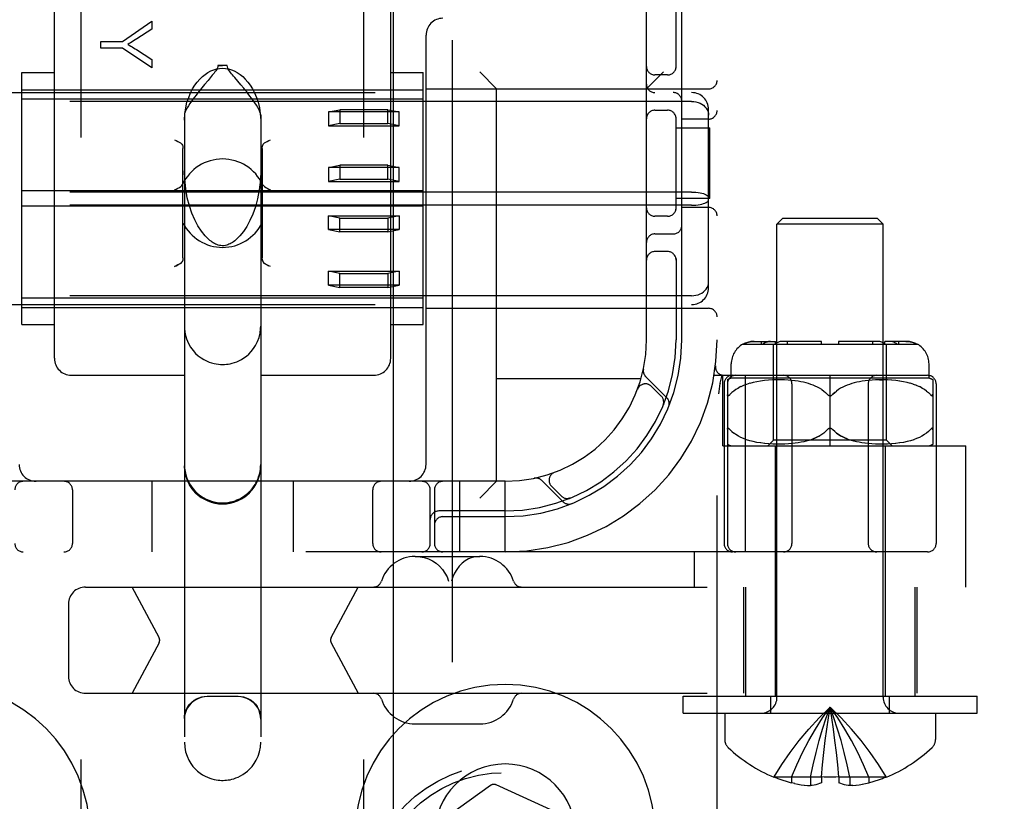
# Model space of a CAD drawing. Header units: inches. Extents: x 0 to 200, y 0 to 129.
# Tile 49 of 94: x 54.31 to 56.05, y 47.58 to 48.96. Entities that reach past the tile are written whole.
import ezdxf

# ---------------------------------------------------------------- set-up
doc = ezdxf.new("R2010")
doc.units = ezdxf.units.IN
doc.header["$LTSCALE"] = 11
doc.header["$MEASUREMENT"] = 0
doc.linetypes.add('HIDDEN', pattern=[0.2, 0.1, -0.1])
doc.layers.add('DEFAULT_2', color=8, linetype='HIDDEN')
doc.layers.add('DOOR_ASSEMBLY', color=7, linetype='CONTINUOUS')

msp = doc.modelspace()

# ---------------------------------------------------------------- linework, layer by layer
at = {"layer": 'DEFAULT_2', "color": 8, "linetype": 'HIDDEN'}
for p, q in [((54.4165, 46.5537), (54.4165, 52.0542)), ((54.9165, 46.5537), (54.9165, 52.0542)), ((55.5415, 47.0208), (55.5415, 52.0208)), ((55.4165, 48.3958), (55.4165, 50.6458)), ((54.369, 48.3634), (54.369, 49.0454)), ((54.964, 48.3634), (54.964, 49.0454)), ((55.469, 48.8766), (55.469, 49.0058)), ((55.479, 48.3958), (55.479, 49.0058)), ((54.4894, 48.9238), (54.5413, 48.9597)), ((54.5413, 48.9597), (54.5413, 48.9458)), ((54.5413, 48.9458), (54.5149, 48.9284)), ((54.4513, 48.9119), (54.4513, 48.9238)), ((54.4513, 48.9238), (54.4894, 48.9238)), ((55.0265, 48.1758), (55.0265, 48.9348)), ((54.4894, 48.9119), (54.4513, 48.9119)), ((54.5413, 48.8772), (54.4894, 48.9119)), ((54.5142, 48.9094), (54.5413, 48.8917)), ((54.5413, 48.8917), (54.5413, 48.8772)), ((54.3115, 48.4231), (54.3115, 48.8686)), ((54.3115, 48.8686), (54.369, 48.8686)), ((54.6747, 48.8811), (54.6583, 48.8811)), ((54.964, 48.8686), (55.0215, 48.8686)), ((55.0215, 48.4231), (55.0215, 48.8686)), ((55.1515, 48.8398), (55.1215, 48.8698)), ((55.4165, 48.8398), (55.4465, 48.8698)), ((54.6989, 48.847), (54.688, 48.8599)), ((55.454, 48.8646), (55.4315, 48.8646)), ((53.8365, 48.8333), (55.4965, 48.8333)), ((54.3115, 48.8383), (55.0215, 48.8383)), ((54.6345, 48.8474), (54.6299, 48.8418)), ((55.0265, 48.8398), (55.5265, 48.8398)), ((55.1515, 48.1458), (55.1515, 48.8398)), ((55.4965, 48.8177), (53.8365, 48.8177)), ((55.0215, 48.8217), (54.3115, 48.8217)), ((54.854, 48.799), (54.874, 48.8031)), ((54.854, 48.799), (54.854, 48.7745)), ((54.979, 48.799), (54.854, 48.799)), ((54.874, 48.8031), (54.874, 48.7785)), ((54.959, 48.8031), (54.874, 48.8031)), ((54.959, 48.7785), (54.959, 48.8031)), ((54.959, 48.8031), (54.979, 48.799)), ((54.979, 48.7745), (54.979, 48.799)), ((55.4315, 48.8021), (55.454, 48.8021)), ((55.5265, 48.4885), (55.5265, 48.8032)), ((54.599, 48.7938), (54.599, 47.6842)), ((54.734, 48.7938), (54.734, 47.6842)), ((55.469, 48.6266), (55.469, 48.79)), ((55.5265, 48.7865), (55.479, 48.7865)), ((54.874, 48.7785), (54.854, 48.7745)), ((54.854, 48.7745), (54.979, 48.7745)), ((54.874, 48.7785), (54.959, 48.7785)), ((54.979, 48.7745), (54.959, 48.7785)), ((55.469, 48.7708), (55.5286, 48.7708)), ((55.5286, 48.6458), (55.5286, 48.7708)), ((54.5965, 48.5408), (54.5965, 48.7345)), ((54.7365, 48.7345), (54.7365, 48.5408)), ((54.854, 48.7007), (54.874, 48.7048)), ((54.854, 48.7007), (54.854, 48.6762)), ((54.979, 48.7007), (54.854, 48.7007)), ((54.874, 48.7048), (54.874, 48.6802)), ((54.959, 48.7048), (54.874, 48.7048)), ((54.959, 48.6802), (54.959, 48.7048)), ((54.959, 48.7048), (54.979, 48.7007)), ((54.979, 48.6762), (54.979, 48.7007)), ((54.874, 48.6802), (54.854, 48.6762)), ((54.854, 48.6762), (54.979, 48.6762)), ((54.874, 48.6802), (54.959, 48.6802)), ((54.979, 48.6762), (54.959, 48.6802)), ((55.4965, 48.6575), (53.8365, 48.6575)), ((55.0215, 48.6593), (54.3115, 48.6593)), ((55.5286, 48.6458), (55.469, 48.6458)), ((55.4965, 48.6341), (53.8365, 48.6341)), ((55.0215, 48.6324), (54.3115, 48.6324)), ((55.5265, 48.6302), (55.479, 48.6302)), ((54.854, 48.5909), (54.854, 48.6155)), ((54.874, 48.6115), (54.854, 48.6155)), ((54.854, 48.6155), (54.979, 48.6155)), ((54.874, 48.5869), (54.874, 48.6115)), ((54.874, 48.6115), (54.959, 48.6115)), ((54.979, 48.6155), (54.959, 48.6115)), ((54.959, 48.6115), (54.959, 48.5869)), ((54.979, 48.6155), (54.979, 48.5909)), ((55.454, 48.6146), (55.4315, 48.6146)), ((55.6575, 48.6108), (55.6475, 48.6008)), ((55.8255, 48.6108), (55.6575, 48.6108)), ((55.8255, 48.6108), (55.8355, 48.6008)), ((54.854, 48.5909), (54.874, 48.5869)), ((54.979, 48.5909), (54.854, 48.5909)), ((54.959, 48.5869), (54.979, 48.5909)), ((55.6475, 47.764), (55.6475, 48.6008)), ((55.8355, 48.6008), (55.6475, 48.6008)), ((55.8355, 47.764), (55.8355, 48.6008)), ((54.959, 48.5869), (54.874, 48.5869)), ((55.4315, 48.5833), (55.464, 48.5833)), ((55.454, 48.5521), (55.4315, 48.5521)), ((55.469, 48.54), (55.469, 48.3958)), ((54.7431, 48.5298), (54.7409, 48.5309)), ((54.7515, 48.5255), (54.7485, 48.5271)), ((54.854, 48.4926), (54.854, 48.5172)), ((54.874, 48.5132), (54.854, 48.5172)), ((54.854, 48.5172), (54.979, 48.5172)), ((54.874, 48.4886), (54.874, 48.5132)), ((54.874, 48.5132), (54.959, 48.5132)), ((54.979, 48.5172), (54.959, 48.5132)), ((54.959, 48.5132), (54.959, 48.4886)), ((54.979, 48.5172), (54.979, 48.4926)), ((54.854, 48.4926), (54.874, 48.4886)), ((54.979, 48.4926), (54.854, 48.4926)), ((54.959, 48.4886), (54.874, 48.4886)), ((54.959, 48.4886), (54.979, 48.4926)), ((55.4965, 48.474), (53.8365, 48.474)), ((55.0215, 48.47), (54.3115, 48.47)), ((53.8365, 48.4583), (55.4965, 48.4583)), ((54.3115, 48.4533), (55.0215, 48.4533)), ((55.0265, 48.4518), (55.5265, 48.4518)), ((54.3115, 48.4231), (54.369, 48.4231)), ((54.964, 48.4231), (55.0215, 48.4231)), ((55.5872, 48.3883), (55.8959, 48.3883)), ((55.6074, 48.3933), (55.645, 48.3933)), ((55.6199, 48.3883), (55.6199, 48.3933)), ((55.6289, 48.3921), (55.6307, 48.3926)), ((55.6415, 48.2183), (55.6415, 48.3883)), ((55.645, 48.3883), (55.645, 48.3933)), ((55.7265, 48.3933), (55.6573, 48.3933)), ((55.6662, 48.3883), (55.6662, 48.3933)), ((55.7265, 48.3883), (55.7265, 48.3933)), ((55.7565, 48.3933), (55.7565, 48.3883)), ((55.8258, 48.3933), (55.7565, 48.3933)), ((55.8169, 48.3883), (55.8169, 48.3933)), ((55.838, 48.3894), (55.8364, 48.3904)), ((55.838, 48.3894), (55.8396, 48.3883)), ((55.8381, 48.3883), (55.8381, 48.3933)), ((55.8757, 48.3933), (55.8381, 48.3933)), ((55.8415, 48.2183), (55.8415, 48.3883)), ((55.8631, 48.3883), (55.8631, 48.3933)), ((55.5387, 48.3501), (55.5387, 48.3501)), ((55.5665, 48.3283), (55.5665, 48.3533)), ((55.9165, 48.3283), (55.9165, 48.3533)), ((54.399, 48.3333), (54.599, 48.3333)), ((54.734, 48.3333), (54.934, 48.3333)), ((55.4068, 48.3268), (55.1515, 48.3268)), ((55.4527, 48.2935), (55.4151, 48.3311)), ((55.5363, 48.3333), (55.914, 48.3333)), ((55.5468, 48.3193), (55.5502, 48.3337)), ((55.5515, 48.2083), (55.5515, 48.3333)), ((55.9165, 48.3283), (55.5665, 48.3283)), ((55.5917, 48.0208), (55.5917, 48.3333)), ((55.7415, 48.2083), (55.7415, 48.3333)), ((55.4007, 48.3084), (55.4009, 48.3088)), ((55.401, 48.309), (55.4009, 48.3087)), ((55.4427, 48.2964), (55.4254, 48.3137)), ((55.5468, 48.3193), (55.5467, 48.3187)), ((55.554, 48.3183), (55.554, 48.0358)), ((55.5597, 48.3252), (55.5597, 48.0358)), ((55.5791, 48.3108), (55.5749, 48.3082)), ((55.5836, 48.3132), (55.579, 48.3108)), ((55.5885, 48.3153), (55.5835, 48.3131)), ((55.5937, 48.3173), (55.5884, 48.3153)), ((55.5994, 48.3191), (55.5936, 48.3173)), ((55.6054, 48.3206), (55.5992, 48.319)), ((55.6118, 48.322), (55.6052, 48.3206)), ((55.6185, 48.3231), (55.6116, 48.3219)), ((55.6255, 48.3239), (55.6183, 48.323)), ((55.6327, 48.3246), (55.6253, 48.3239)), ((55.64, 48.325), (55.6325, 48.3246)), ((55.6472, 48.3252), (55.6398, 48.325)), ((55.6543, 48.3252), (55.647, 48.3252)), ((55.661, 48.325), (55.6541, 48.3252)), ((55.6675, 48.3247), (55.6609, 48.325)), ((55.6736, 48.3242), (55.6674, 48.3247)), ((55.6794, 48.3235), (55.6735, 48.3242)), ((55.674, 48.3183), (55.674, 48.0358)), ((55.6848, 48.3228), (55.6793, 48.3235)), ((55.6898, 48.3219), (55.6847, 48.3228)), ((55.6946, 48.3209), (55.6898, 48.3219)), ((55.699, 48.3198), (55.6945, 48.3209)), ((55.7033, 48.3186), (55.699, 48.3198)), ((55.7074, 48.3173), (55.7033, 48.3187)), ((55.7114, 48.3159), (55.7074, 48.3173)), ((55.7153, 48.3142), (55.7114, 48.3159)), ((55.7192, 48.3124), (55.7153, 48.3142)), ((55.723, 48.3103), (55.7192, 48.3124)), ((55.7267, 48.308), (55.723, 48.3103)), ((55.7601, 48.3103), (55.7564, 48.308)), ((55.7639, 48.3124), (55.7601, 48.3103)), ((55.7678, 48.3142), (55.7639, 48.3124)), ((55.7717, 48.3159), (55.7677, 48.3142)), ((55.7757, 48.3173), (55.7716, 48.3159)), ((55.7798, 48.3187), (55.7756, 48.3173)), ((55.7841, 48.3198), (55.7797, 48.3186)), ((55.7886, 48.3209), (55.784, 48.3198)), ((55.7933, 48.3219), (55.7885, 48.3209)), ((55.7984, 48.3228), (55.7932, 48.3219)), ((55.8038, 48.3235), (55.7983, 48.3228)), ((55.8096, 48.3242), (55.8037, 48.3235)), ((55.809, 48.3183), (55.809, 48.0358)), ((55.8157, 48.3247), (55.8095, 48.3242)), ((55.8222, 48.325), (55.8156, 48.3247)), ((55.8288, 48.3252), (55.8358, 48.3252)), ((55.8432, 48.325), (55.8358, 48.3252)), ((55.8505, 48.3246), (55.843, 48.325)), ((55.8578, 48.3239), (55.8503, 48.3246)), ((55.8648, 48.323), (55.8575, 48.3239)), ((55.8715, 48.3219), (55.8645, 48.3231)), ((55.8779, 48.3206), (55.8713, 48.322)), ((55.8838, 48.319), (55.8777, 48.3206)), ((55.8895, 48.3173), (55.8837, 48.3191)), ((55.8947, 48.3153), (55.8893, 48.3173)), ((55.8996, 48.3131), (55.8946, 48.3153)), ((55.9041, 48.3108), (55.8995, 48.3132)), ((55.9082, 48.3082), (55.904, 48.3108)), ((55.9234, 48.3252), (55.9234, 48.2114)), ((55.929, 48.3183), (55.929, 48.0358)), ((55.5647, 48.2997), (55.564, 48.299)), ((55.5647, 48.2997), (55.5677, 48.3027)), ((55.5711, 48.3055), (55.5677, 48.3027)), ((55.5749, 48.3082), (55.5711, 48.3055)), ((55.7496, 48.3027), (55.7465, 48.2997)), ((55.7564, 48.308), (55.7529, 48.3055)), ((55.912, 48.3055), (55.9082, 48.3082)), ((55.9184, 48.2997), (55.9154, 48.3027)), ((55.9184, 48.2997), (55.919, 48.299)), ((55.9196, 48.2984), (55.919, 48.299)), ((55.4461, 48.2803), (55.4466, 48.2816)), ((55.5623, 48.2391), (55.5629, 48.2387)), ((55.5629, 48.2387), (55.5634, 48.2382)), ((55.5677, 48.234), (55.5647, 48.237)), ((55.5749, 48.2284), (55.5711, 48.2311)), ((55.5791, 48.2258), (55.5749, 48.2284)), ((55.5836, 48.2235), (55.5791, 48.2259)), ((55.5885, 48.2213), (55.5836, 48.2235)), ((55.739, 48.2389), (55.7383, 48.2386)), ((55.7447, 48.2386), (55.7441, 48.2389)), ((55.8995, 48.2235), (55.8945, 48.2213)), ((55.904, 48.2259), (55.8994, 48.2235)), ((55.9082, 48.2284), (55.9039, 48.2258)), ((55.9119, 48.2311), (55.9081, 48.2284)), ((55.9154, 48.234), (55.9119, 48.2311)), ((55.9154, 48.234), (55.9184, 48.237)), ((55.919, 48.2377), (55.9184, 48.237)), ((55.919, 48.2377), (55.9196, 48.2382)), ((55.9196, 48.2382), (55.9202, 48.2387)), ((55.5515, 48.2083), (55.9815, 48.2083)), ((55.5938, 48.2193), (55.5884, 48.2213)), ((55.5994, 48.2176), (55.5937, 48.2194)), ((55.6055, 48.216), (55.5993, 48.2176)), ((55.6119, 48.2147), (55.6053, 48.2161)), ((55.6187, 48.2136), (55.6117, 48.2147)), ((55.6257, 48.2127), (55.6184, 48.2136)), ((55.633, 48.2121), (55.6255, 48.2127)), ((55.6315, 48.2083), (55.6415, 48.2183)), ((55.6404, 48.2116), (55.6328, 48.2121)), ((55.6476, 48.2115), (55.6401, 48.2117)), ((55.8415, 48.2183), (55.6415, 48.2183)), ((55.644, 48.2083), (55.644, 47.7658)), ((55.6547, 48.2115), (55.6474, 48.2115)), ((55.6615, 48.2117), (55.6545, 48.2115)), ((55.668, 48.212), (55.6613, 48.2117)), ((55.6741, 48.2126), (55.6678, 48.212)), ((55.6799, 48.2132), (55.6739, 48.2125)), ((55.6852, 48.214), (55.6797, 48.2132)), ((55.6903, 48.2149), (55.6851, 48.214)), ((55.695, 48.2158), (55.6902, 48.2148)), ((55.6994, 48.2169), (55.6949, 48.2158)), ((55.7037, 48.2181), (55.6994, 48.2169)), ((55.7077, 48.2194), (55.7036, 48.2181)), ((55.7117, 48.2209), (55.7077, 48.2194)), ((55.7794, 48.2181), (55.7753, 48.2194)), ((55.7837, 48.2169), (55.7794, 48.2181)), ((55.7881, 48.2158), (55.7836, 48.2169)), ((55.7929, 48.2148), (55.7881, 48.2158)), ((55.7979, 48.214), (55.7928, 48.2149)), ((55.8033, 48.2132), (55.7978, 48.214)), ((55.8091, 48.2125), (55.8032, 48.2132)), ((55.8153, 48.212), (55.809, 48.2126)), ((55.8218, 48.2117), (55.8151, 48.212)), ((55.8286, 48.2115), (55.8216, 48.2117)), ((55.8357, 48.2115), (55.8284, 48.2115)), ((55.8429, 48.2117), (55.8354, 48.2115)), ((55.839, 48.2083), (55.839, 47.7658)), ((55.8515, 48.2083), (55.8415, 48.2183)), ((55.8503, 48.2121), (55.8427, 48.2116)), ((55.8576, 48.2127), (55.85, 48.2121)), ((55.8646, 48.2136), (55.8573, 48.2127)), ((55.8714, 48.2147), (55.8644, 48.2136)), ((55.8778, 48.2161), (55.8712, 48.2147)), ((55.8838, 48.2176), (55.8776, 48.216)), ((55.8894, 48.2194), (55.8836, 48.2176)), ((55.8946, 48.2213), (55.8893, 48.2193)), ((55.9815, 47.9588), (55.9815, 48.2083)), ((55.2536, 48.1615), (55.2534, 48.1614)), ((55.2536, 48.1615), (55.254, 48.1616)), ((55.1665, 48.1458), (54.1665, 48.1458)), ((54.5415, 48.1458), (54.5415, 48.0208)), ((54.7915, 48.1458), (54.7915, 48.0208)), ((55.0865, 48.0208), (55.0865, 48.1458)), ((55.1515, 48.1458), (55.1215, 48.1158)), ((55.1665, 48.0208), (55.1665, 48.1458)), ((55.2313, 48.1473), (55.2689, 48.1097)), ((55.2486, 48.137), (55.266, 48.1196)), ((54.4009, 48.1308), (54.4009, 48.0358)), ((54.9322, 48.0358), (54.9322, 48.1308)), ((55.034, 48.0358), (55.034, 48.1308)), ((55.0415, 48.1308), (55.0415, 48.0358)), ((55.2808, 48.1157), (55.2821, 48.1163)), ((55.2821, 48.1163), (55.2821, 48.1163)), ((55.2821, 48.1163), (55.2821, 48.1163)), ((55.1665, 48.0933), (55.049, 48.0933)), ((55.0565, 48.0833), (55.1665, 48.0833)), ((55.914, 48.0208), (53.419, 48.0208)), ((55.0071, 48.0128), (55.1219, 48.0128)), ((55.5015, 47.9588), (55.5015, 48.0208)), ((54.4239, 47.9588), (57.8825, 47.9588)), ((54.5542, 47.8695), (54.5067, 47.9588)), ((54.8587, 47.8695), (54.9062, 47.9588)), ((55.588, 47.9588), (55.588, 47.7708)), ((55.5915, 47.9588), (55.5915, 47.7658)), ((55.8915, 47.9588), (55.8915, 47.7658)), ((55.895, 47.9588), (55.895, 47.7708)), ((54.3939, 47.9288), (54.3939, 47.8008)), ((54.5542, 47.8601), (54.5067, 47.7708)), ((54.8587, 47.8601), (54.9062, 47.7708)), ((54.4239, 47.7708), (57.8825, 47.7708)), ((54.694, 47.7649), (54.639, 47.7649)), ((55.4815, 47.7358), (55.4815, 47.7658)), ((55.4815, 47.7658), (56.0015, 47.7658)), ((55.6365, 47.7358), (55.6365, 47.7658)), ((55.8465, 47.7358), (55.8465, 47.7658)), ((56.0015, 47.7358), (56.0015, 47.7658)), ((55.4815, 47.7358), (56.0015, 47.7358)), ((55.555, 47.7358), (55.555, 47.6893)), ((55.7446, 47.7273), (55.7415, 47.7465)), ((55.928, 47.7358), (55.928, 47.6893)), ((55.0071, 47.7168), (55.1219, 47.7168)), ((55.7474, 47.7075), (55.7445, 47.7273)), ((55.7501, 47.6871), (55.7474, 47.7076)), ((55.7526, 47.6662), (55.7501, 47.6873)), ((55.7549, 47.6446), (55.7525, 47.6664)), ((55.726, 47.6225), (55.7282, 47.6449)), ((55.757, 47.6225), (55.7549, 47.6449)), ((55.6423, 47.6229), (55.642, 47.6225)), ((55.6432, 47.6225), (55.6423, 47.6229)), ((55.726, 47.6225), (55.6432, 47.6225)), ((55.673, 47.6225), (55.673, 47.6124)), ((55.679, 47.6111), (55.673, 47.6124)), ((55.7066, 47.6225), (55.7066, 47.6075)), ((55.726, 47.6225), (55.7261, 47.6229)), ((55.726, 47.6225), (55.726, 47.6124)), ((55.757, 47.6229), (55.757, 47.6225)), ((55.757, 47.6225), (55.757, 47.6124)), ((55.8398, 47.6225), (55.757, 47.6225)), ((55.7764, 47.6225), (55.7764, 47.6075)), ((55.8041, 47.6111), (55.81, 47.6124)), ((55.81, 47.6225), (55.81, 47.6124)), ((55.8408, 47.6229), (55.8398, 47.6225)), ((55.8408, 47.6229), (55.841, 47.6225)), ((55.1408, 47.608), (54.9741, 47.4888)), ((55.3374, 47.5241), (55.1508, 47.6089)), ((55.6787, 47.6112), (55.6848, 47.61)), ((55.6844, 47.6101), (55.6905, 47.6091)), ((55.6901, 47.6092), (55.696, 47.6084)), ((55.6956, 47.6085), (55.7014, 47.6079)), ((55.7012, 47.6079), (55.7066, 47.6075)), ((55.7819, 47.6079), (55.7764, 47.6075)), ((55.7817, 47.6079), (55.7874, 47.6085)), ((55.7871, 47.6084), (55.793, 47.6092)), ((55.7926, 47.6091), (55.7986, 47.6101)), ((55.7982, 47.61), (55.8043, 47.6112))]:
    msp.add_line(p, q, dxfattribs=at)
for points in [[(54.5149, 48.9284), (54.5119, 48.9265), (54.5091, 48.9247), (54.5064, 48.923), (54.5038, 48.9214), (54.5013, 48.9199), (54.499, 48.9185)], [(54.499, 48.9185), (54.5015, 48.9171), (54.5041, 48.9156), (54.5067, 48.9141), (54.5092, 48.9126), (54.5117, 48.911), (54.5142, 48.9094)], [(54.599, 48.7844), (54.5998, 48.796), (54.6013, 48.8066), (54.6036, 48.8162), (54.6066, 48.8249), (54.6099, 48.8327), (54.6136, 48.8398), (54.6176, 48.8462), (54.6218, 48.8519), (54.6263, 48.857), (54.6309, 48.8615), (54.6357, 48.8655), (54.6407, 48.8688), (54.6458, 48.8716), (54.651, 48.8738), (54.6562, 48.8753), (54.6614, 48.8762), (54.6665, 48.8765), (54.6716, 48.8762), (54.6768, 48.8753), (54.6821, 48.8738), (54.6873, 48.8716), (54.6924, 48.8688), (54.6974, 48.8655), (54.7022, 48.8615), (54.7068, 48.857), (54.7112, 48.8519), (54.7154, 48.8462), (54.7194, 48.8398), (54.7231, 48.8327), (54.7265, 48.8249), (54.7294, 48.8162), (54.7318, 48.8066), (54.7333, 48.796), (54.734, 48.7844)], [(54.6583, 48.8811), (54.6581, 48.8792), (54.6575, 48.8773), (54.6567, 48.8754), (54.6556, 48.8735), (54.6544, 48.8717), (54.653, 48.8698), (54.6516, 48.8679), (54.65, 48.8659), (54.6484, 48.8639), (54.6466, 48.8618)], [(54.6583, 48.8811), (54.6604, 48.8811), (54.6624, 48.8812), (54.6645, 48.8812), (54.6665, 48.8812)], [(54.6747, 48.8811), (54.6727, 48.8811), (54.6707, 48.8812), (54.6686, 48.8812), (54.6665, 48.8812)], [(54.688, 48.8599), (54.6861, 48.8622), (54.6842, 48.8645), (54.6824, 48.8667), (54.6808, 48.8688), (54.6793, 48.8708), (54.6779, 48.8729), (54.6767, 48.8748), (54.6757, 48.8768), (54.675, 48.8789), (54.6747, 48.8811)], [(54.6466, 48.8618), (54.6429, 48.8573), (54.6409, 48.855), (54.6345, 48.8474)], [(54.6299, 48.8418), (54.6274, 48.8388), (54.6249, 48.8357), (54.6223, 48.8324), (54.6197, 48.829), (54.617, 48.8255), (54.6142, 48.8218), (54.6115, 48.818), (54.6088, 48.8141), (54.6062, 48.8101), (54.6039, 48.8063), (54.6019, 48.8026), (54.6003, 48.7992), (54.5994, 48.7962), (54.599, 48.7938)], [(54.734, 48.7938), (54.7336, 48.7963), (54.7326, 48.7994), (54.731, 48.803), (54.7288, 48.8069), (54.7263, 48.811), (54.7236, 48.8152), (54.7207, 48.8193), (54.7177, 48.8233), (54.7148, 48.8272), (54.712, 48.8309), (54.7092, 48.8344), (54.7065, 48.8377), (54.7039, 48.8409), (54.6989, 48.847)], [(55.4965, 48.8177), (55.5003, 48.8175), (55.5041, 48.8169), (55.5078, 48.8159), (55.5113, 48.8146), (55.5145, 48.8128), (55.5175, 48.8108), (55.5201, 48.8084), (55.5224, 48.8057), (55.5242, 48.8028), (55.5255, 48.7998), (55.5263, 48.7965), (55.5265, 48.7932)], [(54.5815, 48.7498), (54.5845, 48.7483), (54.5874, 48.7469), (54.5899, 48.7456), (54.5921, 48.7444)], [(54.5921, 48.7444), (54.5935, 48.7434), (54.5946, 48.7422), (54.5954, 48.7406), (54.5961, 48.7388), (54.5964, 48.7368), (54.5965, 48.7345)], [(54.7365, 48.7345), (54.7366, 48.7368), (54.737, 48.7388), (54.7376, 48.7406), (54.7385, 48.7422), (54.7396, 48.7435), (54.7409, 48.7444)], [(54.7409, 48.7444), (54.7431, 48.7456), (54.7457, 48.7469), (54.7485, 48.7483), (54.7515, 48.7498)], [(54.6406, 48.575), (54.6359, 48.5799), (54.6292, 48.5882), (54.623, 48.5977), (54.6174, 48.6084), (54.6124, 48.62), (54.6079, 48.6329), (54.6041, 48.6474), (54.6013, 48.6633), (54.5995, 48.6804), (54.599, 48.6949)], [(54.734, 48.6949), (54.7335, 48.6793), (54.7315, 48.6614), (54.7285, 48.6455), (54.7246, 48.6313), (54.7201, 48.6184), (54.715, 48.6069), (54.7094, 48.5967), (54.7034, 48.5876), (54.697, 48.5797), (54.6924, 48.575)], [(54.5815, 48.6613), (54.5846, 48.6628), (54.5875, 48.6643), (54.5902, 48.6657), (54.5926, 48.6672), (54.5944, 48.6689), (54.5957, 48.6708)], [(54.7374, 48.6708), (54.7387, 48.6689), (54.7405, 48.6672), (54.7428, 48.6657), (54.7455, 48.6643), (54.7485, 48.6628), (54.7515, 48.6613)], [(55.4965, 48.6575), (55.5003, 48.6574), (55.5041, 48.6572), (55.5078, 48.6568), (55.5113, 48.6562), (55.5145, 48.6555), (55.5175, 48.6546), (55.5201, 48.6536), (55.5224, 48.6525), (55.5242, 48.6514), (55.5255, 48.6501), (55.5263, 48.6488), (55.5265, 48.6476)], [(55.4965, 48.6341), (55.5003, 48.6342), (55.5041, 48.6345), (55.5078, 48.6349), (55.5113, 48.6355), (55.5145, 48.6362), (55.5175, 48.637), (55.5201, 48.638), (55.5224, 48.6391), (55.5242, 48.6403), (55.5255, 48.6415), (55.5263, 48.6428), (55.5265, 48.6441)], [(54.6665, 48.5624), (54.6657, 48.5624), (54.6633, 48.5626), (54.6609, 48.563), (54.6587, 48.5636), (54.6565, 48.5644), (54.6543, 48.5653), (54.6522, 48.5664), (54.6501, 48.5676), (54.6481, 48.5689), (54.6461, 48.5704), (54.6441, 48.572), (54.6421, 48.5736), (54.6406, 48.575)], [(54.6925, 48.575), (54.6902, 48.573), (54.6881, 48.5712), (54.686, 48.5696), (54.6839, 48.5682), (54.6819, 48.567), (54.6799, 48.5659), (54.6779, 48.565), (54.6759, 48.5641), (54.6738, 48.5634), (54.6716, 48.5629), (54.6694, 48.5625), (54.6672, 48.5624), (54.6665, 48.5624)], [(54.5921, 48.5309), (54.5935, 48.5319), (54.5946, 48.5332), (54.5954, 48.5348), (54.5961, 48.5366)], [(54.5965, 48.5408), (54.5964, 48.5386), (54.5961, 48.5366)], [(54.737, 48.5366), (54.7366, 48.5386), (54.7365, 48.5408)], [(54.7366, 48.5386), (54.737, 48.5366), (54.7376, 48.5347), (54.7385, 48.5332), (54.7396, 48.5319), (54.7409, 48.5309)], [(54.5921, 48.5309), (54.5899, 48.5298), (54.5873, 48.5285), (54.5845, 48.5271), (54.5815, 48.5255)], [(54.5815, 48.5255), (54.5845, 48.5271), (54.5874, 48.5285), (54.5899, 48.5298)], [(54.7409, 48.5309), (54.7431, 48.5298), (54.7457, 48.5285), (54.7485, 48.5271)], [(55.4965, 48.474), (55.5003, 48.4742), (55.5041, 48.4748), (55.5078, 48.4757), (55.5113, 48.4771), (55.5145, 48.4788), (55.5175, 48.4809), (55.5201, 48.4833), (55.5224, 48.4859), (55.5242, 48.4888), (55.5255, 48.4919), (55.5263, 48.4951), (55.5265, 48.4984)], [(54.599, 48.4199), (54.5992, 48.415), (54.6005, 48.406), (54.6028, 48.3976), (54.6061, 48.3898), (54.61, 48.3831), (54.6143, 48.3772), (54.6189, 48.3721), (54.6236, 48.3678), (54.6284, 48.3642), (54.6332, 48.3612), (54.638, 48.3587), (54.6427, 48.3568), (54.6472, 48.3553), (54.6514, 48.3541), (54.6554, 48.3533), (54.6592, 48.3528), (54.6628, 48.3525), (54.6665, 48.3524)], [(54.6665, 48.3524), (54.6699, 48.3525), (54.6732, 48.3528), (54.6766, 48.3532), (54.6801, 48.3538), (54.6837, 48.3546), (54.6875, 48.3558), (54.6915, 48.3572), (54.6956, 48.359), (54.6999, 48.3613), (54.7042, 48.3639), (54.7086, 48.3672), (54.713, 48.3709), (54.7172, 48.3753), (54.7212, 48.3804), (54.725, 48.3862), (54.7284, 48.3928), (54.7311, 48.4001), (54.733, 48.408), (54.7339, 48.4163), (54.734, 48.4199)], [(55.5879, 48.3883), (55.59, 48.3894), (55.5923, 48.3904), (55.5948, 48.3913), (55.5973, 48.3921), (55.5998, 48.3926), (55.6024, 48.393), (55.6049, 48.3933), (55.6074, 48.3933)], [(55.6074, 48.3933), (55.6054, 48.3933), (55.6034, 48.3931), (55.6014, 48.3929), (55.5993, 48.3925), (55.5973, 48.3921), (55.5953, 48.3915), (55.5933, 48.3908), (55.5914, 48.3901), (55.5896, 48.3892), (55.5879, 48.3883)], [(55.6289, 48.3921), (55.6271, 48.3913), (55.6254, 48.3904), (55.6238, 48.3894), (55.6223, 48.3883)], [(55.6361, 48.3933), (55.6343, 48.3933), (55.6325, 48.393), (55.6307, 48.3926)], [(55.6573, 48.3933), (55.6559, 48.3933), (55.6545, 48.3931), (55.653, 48.3929), (55.6516, 48.3925), (55.6501, 48.3921), (55.6487, 48.3915), (55.6473, 48.3908), (55.646, 48.3901), (55.6447, 48.3892), (55.6435, 48.3883)], [(55.8329, 48.3921), (55.8311, 48.3926), (55.8293, 48.393), (55.8275, 48.3933), (55.8258, 48.3933)], [(55.8329, 48.3921), (55.8347, 48.3913), (55.8364, 48.3904)], [(55.8541, 48.3921), (55.8527, 48.3925), (55.8512, 48.3929), (55.8498, 48.3931), (55.8484, 48.3933), (55.847, 48.3933)], [(55.8541, 48.3921), (55.8555, 48.3915), (55.8569, 48.3908), (55.8583, 48.3901), (55.8595, 48.3892), (55.8608, 48.3883)], [(55.8952, 48.3883), (55.8934, 48.3892), (55.8916, 48.3901), (55.8897, 48.3908), (55.8878, 48.3915), (55.8858, 48.3921), (55.8837, 48.3925), (55.8817, 48.3929), (55.8797, 48.3931), (55.8777, 48.3933), (55.8757, 48.3933)], [(55.8757, 48.3933), (55.8781, 48.3933), (55.8806, 48.393), (55.8832, 48.3926), (55.8858, 48.3921), (55.8883, 48.3913), (55.8907, 48.3904), (55.893, 48.3894), (55.8952, 48.3883)], [(55.5447, 48.3004), (55.5452, 48.3048), (55.5457, 48.3093), (55.5462, 48.3139), (55.5467, 48.3187)], [(55.836, 48.3252), (55.829, 48.3252), (55.822, 48.325)], [(55.5597, 48.2997), (55.5597, 48.299), (55.5598, 48.2984), (55.5599, 48.2979), (55.5601, 48.2975), (55.5604, 48.2973), (55.5607, 48.2971), (55.561, 48.297), (55.5614, 48.2971), (55.5619, 48.2973), (55.5624, 48.2976), (55.5629, 48.298), (55.5634, 48.2984)], [(55.564, 48.299), (55.5634, 48.2984), (55.5628, 48.2979), (55.5623, 48.2975), (55.5618, 48.2973), (55.5614, 48.2971), (55.561, 48.297), (55.5606, 48.2971), (55.5603, 48.2973), (55.5601, 48.2976), (55.5599, 48.298), (55.5598, 48.2984), (55.5597, 48.299)], [(55.7266, 48.308), (55.7301, 48.3055), (55.7334, 48.3027), (55.7365, 48.2997)], [(55.739, 48.2977), (55.7383, 48.2981), (55.7377, 48.2986), (55.7371, 48.2991), (55.7365, 48.2997)], [(55.7371, 48.2991), (55.7377, 48.2986), (55.7383, 48.2981), (55.739, 48.2977), (55.7396, 48.2974), (55.7402, 48.2972), (55.7409, 48.2971), (55.7415, 48.297)], [(55.7415, 48.297), (55.7422, 48.2971), (55.7428, 48.2972), (55.7435, 48.2974), (55.7441, 48.2977), (55.7447, 48.2981), (55.7453, 48.2986), (55.7459, 48.2991), (55.7465, 48.2997)], [(55.7465, 48.2997), (55.7459, 48.2991), (55.7453, 48.2986), (55.7447, 48.2981), (55.7441, 48.2977)], [(55.7465, 48.2997), (55.7496, 48.3027), (55.7529, 48.3055)], [(55.912, 48.3055), (55.9154, 48.3027), (55.9184, 48.2997)], [(55.9196, 48.2984), (55.9202, 48.2979), (55.9207, 48.2975), (55.9212, 48.2973), (55.9217, 48.2971), (55.9221, 48.297), (55.9224, 48.2971), (55.9227, 48.2973), (55.923, 48.2976), (55.9232, 48.298), (55.9233, 48.2984), (55.9234, 48.299), (55.9234, 48.2997)], [(55.9234, 48.299), (55.9233, 48.2984), (55.9231, 48.2979), (55.9229, 48.2975), (55.9227, 48.2973), (55.9224, 48.2971), (55.922, 48.297), (55.9216, 48.2971), (55.9212, 48.2973), (55.9207, 48.2976), (55.9202, 48.298), (55.9196, 48.2984)], [(55.447, 48.284), (55.447, 48.2839), (55.447, 48.2835), (55.4469, 48.2832), (55.4468, 48.2828), (55.4468, 48.2825), (55.4467, 48.2822), (55.4466, 48.2819), (55.4465, 48.2816), (55.4464, 48.2813), (55.4464, 48.281), (55.4463, 48.2808), (55.4462, 48.2806), (55.4461, 48.2804), (55.4461, 48.2803)], [(55.4461, 48.2803), (55.4461, 48.2803), (55.4461, 48.2803)], [(55.5623, 48.2391), (55.5618, 48.2394), (55.5614, 48.2396), (55.561, 48.2396), (55.5606, 48.2396), (55.5603, 48.2394), (55.5601, 48.2391), (55.5599, 48.2387), (55.5598, 48.2382), (55.5597, 48.2377), (55.5597, 48.237)], [(55.5598, 48.2382), (55.5599, 48.2387), (55.5601, 48.2391), (55.5604, 48.2394), (55.5607, 48.2396), (55.561, 48.2396), (55.5614, 48.2396), (55.5619, 48.2394), (55.5624, 48.2391)], [(55.7365, 48.237), (55.7371, 48.2376), (55.7377, 48.2381), (55.7383, 48.2386), (55.739, 48.2389), (55.7396, 48.2392), (55.7402, 48.2395), (55.7409, 48.2396), (55.7415, 48.2396)], [(55.7415, 48.2396), (55.7422, 48.2396), (55.7428, 48.2395), (55.7435, 48.2392), (55.7441, 48.2389), (55.7447, 48.2386), (55.7453, 48.2381), (55.7459, 48.2376)], [(55.9202, 48.2387), (55.9207, 48.2391), (55.9212, 48.2394), (55.9217, 48.2396), (55.9221, 48.2396), (55.9224, 48.2396), (55.9227, 48.2394), (55.923, 48.2391), (55.9231, 48.2387), (55.9233, 48.2382)], [(55.9234, 48.237), (55.9234, 48.2377), (55.9233, 48.2382), (55.9231, 48.2387), (55.9229, 48.2391), (55.9227, 48.2394), (55.9224, 48.2396), (55.922, 48.2396), (55.9216, 48.2396), (55.9212, 48.2394), (55.9207, 48.2391)], [(55.5647, 48.237), (55.564, 48.2377), (55.5634, 48.2382)], [(55.5647, 48.237), (55.5677, 48.234), (55.5711, 48.2311)], [(55.7365, 48.237), (55.7335, 48.234), (55.7302, 48.2312), (55.7267, 48.2287), (55.7231, 48.2264), (55.7193, 48.2244), (55.7155, 48.2225), (55.7117, 48.2209)], [(55.7117, 48.2209), (55.7155, 48.2225), (55.7193, 48.2244), (55.7231, 48.2264)], [(55.7302, 48.2312), (55.7335, 48.234), (55.7365, 48.237)], [(55.7377, 48.2381), (55.7371, 48.2376), (55.7365, 48.237)], [(55.7465, 48.237), (55.7459, 48.2376), (55.7453, 48.2381)], [(55.7714, 48.2209), (55.7675, 48.2225), (55.7637, 48.2244), (55.76, 48.2264), (55.7563, 48.2287), (55.7529, 48.2312), (55.7496, 48.234), (55.7465, 48.237)], [(55.7529, 48.2312), (55.7563, 48.2287), (55.76, 48.2264), (55.7637, 48.2244), (55.7675, 48.2225), (55.7714, 48.2209), (55.7754, 48.2194)], [(54.599, 48.1755), (54.5993, 48.169), (54.6002, 48.1629), (54.6016, 48.1571), (54.6034, 48.1516), (54.6056, 48.1465), (54.6081, 48.1416), (54.6109, 48.1371), (54.6141, 48.1329), (54.6175, 48.1289), (54.6212, 48.1253), (54.6251, 48.1221), (54.6291, 48.1191), (54.6334, 48.1165), (54.6377, 48.1143), (54.6422, 48.1123), (54.6469, 48.1107), (54.6518, 48.1094), (54.6567, 48.1085), (54.6617, 48.1079), (54.6665, 48.1078)], [(54.6665, 48.1058), (54.6577, 48.1064), (54.6491, 48.1081), (54.6407, 48.111), (54.6328, 48.1149), (54.6254, 48.1198), (54.6188, 48.1256), (54.613, 48.1323), (54.6081, 48.1396), (54.6042, 48.1475), (54.6013, 48.1559), (54.5996, 48.1645), (54.599, 48.1733)], [(54.6665, 48.1078), (54.6714, 48.1079), (54.6761, 48.1085), (54.6806, 48.1093), (54.6848, 48.1103), (54.6886, 48.1115), (54.692, 48.1128), (54.6951, 48.1141), (54.698, 48.1156), (54.7007, 48.1171), (54.7033, 48.1187), (54.7058, 48.1204), (54.7081, 48.1222), (54.7104, 48.124), (54.7125, 48.1259), (54.7144, 48.1278), (54.7163, 48.1298), (54.718, 48.1317), (54.7197, 48.1338), (54.7212, 48.1358), (54.7227, 48.138), (54.7242, 48.1402), (54.7255, 48.1426), (54.7269, 48.1452), (54.7281, 48.1479), (54.7293, 48.1507), (54.7304, 48.1537), (54.7314, 48.1569), (54.7323, 48.1603), (54.733, 48.1638), (54.7336, 48.1675), (54.7339, 48.1714), (54.734, 48.1755)], [(54.6665, 48.1058), (54.6753, 48.1064), (54.684, 48.1081), (54.6924, 48.111), (54.7003, 48.1149), (54.7076, 48.1198), (54.7143, 48.1256), (54.7201, 48.1323), (54.725, 48.1396), (54.7289, 48.1475), (54.7317, 48.1559), (54.7335, 48.1645), (54.734, 48.1733)], [(55.2821, 48.1163), (55.282, 48.1162), (55.2819, 48.1162), (55.2818, 48.1162), (55.2816, 48.1161), (55.2814, 48.116), (55.2812, 48.116), (55.281, 48.1159), (55.2808, 48.1158), (55.2806, 48.1158), (55.2803, 48.1157), (55.2801, 48.1156), (55.2799, 48.1156), (55.2796, 48.1155), (55.2794, 48.1155), (55.2791, 48.1154), (55.2789, 48.1154), (55.2786, 48.1154), (55.2784, 48.1153), (55.2783, 48.1153)], [(55.0083, 48.0128), (55.016, 48.0123), (55.0235, 48.0108), (55.0308, 48.0084), (55.0378, 48.005), (55.0443, 48.0008), (55.0503, 47.9957), (55.0555, 47.99), (55.06, 47.9836), (55.0637, 47.9766), (55.0665, 47.9693)], [(55.1208, 48.0128), (55.1143, 48.0123), (55.1079, 48.0108), (55.1018, 48.0084), (55.0959, 48.005), (55.0904, 48.0008), (55.0854, 47.9957), (55.0809, 47.99), (55.0771, 47.9836), (55.074, 47.9766), (55.0716, 47.9693)], [(54.599, 47.726), (54.5994, 47.7318), (54.6007, 47.7373), (54.6026, 47.7425), (54.6052, 47.7472), (54.6084, 47.7515), (54.612, 47.7553), (54.6161, 47.7584), (54.6204, 47.7611), (54.6249, 47.7631), (54.6296, 47.7645), (54.6343, 47.7653), (54.639, 47.7656)], [(54.639, 47.7649), (54.6338, 47.7646), (54.6287, 47.7635), (54.6237, 47.7619), (54.619, 47.7595), (54.6147, 47.7566), (54.6108, 47.7532), (54.6073, 47.7493), (54.6044, 47.7449), (54.6021, 47.7402), (54.6004, 47.7352), (54.5994, 47.7301), (54.599, 47.7249)], [(54.694, 47.7656), (54.6988, 47.7653), (54.7035, 47.7645), (54.7081, 47.7631), (54.7127, 47.7611), (54.717, 47.7584), (54.721, 47.7553), (54.7247, 47.7515), (54.7278, 47.7472), (54.7304, 47.7425), (54.7324, 47.7373), (54.7336, 47.7318), (54.734, 47.726)], [(54.734, 47.7249), (54.7337, 47.7301), (54.7327, 47.7352), (54.731, 47.7402), (54.7287, 47.7449), (54.7258, 47.7492), (54.7223, 47.7532), (54.7184, 47.7566), (54.714, 47.7595), (54.7093, 47.7619), (54.7044, 47.7635), (54.6992, 47.7646), (54.694, 47.7649)], [(55.6423, 47.6229), (55.656, 47.6449), (55.6708, 47.6664), (55.6868, 47.6873), (55.7039, 47.7076), (55.7221, 47.7273), (55.7415, 47.7465)], [(55.673, 47.6225), (55.6825, 47.6446), (55.6927, 47.6662), (55.7037, 47.6871), (55.7155, 47.7075), (55.7281, 47.7273), (55.7415, 47.7465)], [(55.7066, 47.6225), (55.7114, 47.6446), (55.7167, 47.6662), (55.7223, 47.6871), (55.7283, 47.7075), (55.7347, 47.7273), (55.7415, 47.7465)], [(55.7282, 47.6446), (55.7305, 47.6664), (55.733, 47.6873), (55.7357, 47.7076), (55.7385, 47.7273), (55.7415, 47.7465)], [(55.7305, 47.6662), (55.733, 47.6871), (55.7356, 47.7075), (55.7385, 47.7273), (55.7415, 47.7465)], [(55.8408, 47.6229), (55.8271, 47.6449), (55.8123, 47.6664), (55.7963, 47.6873), (55.7792, 47.7076), (55.7609, 47.7273), (55.7415, 47.7465)], [(55.81, 47.6225), (55.8006, 47.6446), (55.7904, 47.6662), (55.7793, 47.6871), (55.7675, 47.7075), (55.7549, 47.7273), (55.7415, 47.7465)], [(55.7764, 47.6225), (55.7716, 47.6446), (55.7664, 47.6662), (55.7608, 47.6871), (55.7548, 47.7075), (55.7483, 47.7273), (55.7415, 47.7465)], [(54.599, 47.6842), (54.5996, 47.6754), (54.6012, 47.6671), (54.6037, 47.6595), (54.6069, 47.6526), (54.6104, 47.6467), (54.6142, 47.6416), (54.6182, 47.6371), (54.6224, 47.6331), (54.6268, 47.6297), (54.6312, 47.6267), (54.6355, 47.6243), (54.6398, 47.6223), (54.6438, 47.6207), (54.6477, 47.6194), (54.6515, 47.6184), (54.6551, 47.6177), (54.6585, 47.6172), (54.6616, 47.6169), (54.6647, 47.6168), (54.6677, 47.6168), (54.6706, 47.6169), (54.6736, 47.6171), (54.6766, 47.6175), (54.6797, 47.618), (54.683, 47.6188), (54.6866, 47.6198), (54.6903, 47.6211), (54.6941, 47.6226), (54.6982, 47.6246), (54.7023, 47.627), (54.7066, 47.6299), (54.7108, 47.6333), (54.7149, 47.6371), (54.7188, 47.6416), (54.7226, 47.6467), (54.7261, 47.6525), (54.7293, 47.6594), (54.7318, 47.6671), (54.7334, 47.6754), (54.734, 47.6842)], [(55.726, 47.6124), (55.7228, 47.6112), (55.7196, 47.6101), (55.7163, 47.6092), (55.7131, 47.6085), (55.7099, 47.6079), (55.7066, 47.6075)], [(55.757, 47.6229), (55.7518, 47.6227), (55.7467, 47.6225), (55.7415, 47.6225), (55.7364, 47.6225), (55.7312, 47.6227), (55.7261, 47.6229)], [(55.7764, 47.6075), (55.7732, 47.6079), (55.77, 47.6085), (55.7667, 47.6092), (55.7635, 47.6101), (55.7602, 47.6112), (55.757, 47.6124)]]:
    msp.add_lwpolyline(points, dxfattribs=at)
for radius in [0.25, 0.235]:
    msp.add_circle((55.1665, 47.3958), radius, dxfattribs=at)
for centre, radius, start, end in [((55.0565, 48.9348), 0.03, 90, 180), ((55.4315, 48.8796), 0.015, 180, 270), ((55.454, 48.8796), 0.015, 270, 0), ((55.5265, 48.8548), 0.015, 270, 360), ((55.4315, 48.8483), 0.015, 180, 270), ((55.464, 48.8183), 0.015, 0, 90), ((55.4965, 48.8033), 0.03, 0, 90), ((55.4315, 48.7871), 0.015, 90, 180), ((55.454, 48.7871), 0.015, 0, 90), ((55.5265, 48.8015), 0.015, 270, 360), ((54.6665, 48.6377), 0.0782, 25.0474, 154.9526), ((55.4315, 48.6296), 0.015, 180, 270), ((55.454, 48.6296), 0.015, 270, 360), ((55.5265, 48.6152), 0.015, 0, 90), ((54.6665, 48.6377), 0.0782, 206.6531, 333.346), ((55.464, 48.5983), 0.015, 270, 360), ((55.4315, 48.5683), 0.015, 90, 180), ((55.4315, 48.5371), 0.015, 90, 180), ((55.454, 48.5371), 0.015, 0, 90), ((55.4965, 48.4883), 0.03, 270, 360), ((55.5265, 48.4368), 0.015, 0, 90), ((55.1665, 48.3958), 0.375, 270, 360), ((55.1665, 48.3958), 0.3125, 270, 360), ((55.1665, 48.3958), 0.3025, 270, 360), ((55.1665, 48.3958), 0.25, 270, 360), ((55.6065, 48.3533), 0.04, 118.955, 180), ((55.8765, 48.3533), 0.04, 0, 61.045), ((54.399, 48.3633), 0.03, 180, 270), ((54.934, 48.3633), 0.03, 270, 360), ((55.4254, 48.3414), 0.0145, 168.1145, 225), ((55.5536, 48.3483), 0.015, 173.0043, 270), ((55.569, 48.3183), 0.015, 90, 180), ((55.5879, 48.272), 0.0603, 110.7484, 118.0821), ((55.5747, 48.3183), 0.015, 90, 180), ((55.659, 48.3183), 0.015, 0, 90), ((55.824, 48.3183), 0.015, 90, 180), ((55.914, 48.3183), 0.015, 0, 90), ((55.8952, 48.272), 0.0603, 61.9179, 69.2516), ((55.4148, 48.3031), 0.015, 45, 159.5253), ((55.4321, 48.2858), 0.015, 337.4954, 45), ((55.4424, 48.2833), 0.0145, 337.8042, 45), ((55.5879, 48.2647), 0.0603, 241.9212, 249.2516), ((55.8952, 48.2647), 0.0603, 290.7484, 298.0788), ((54.3365, 48.1758), 0.03, 180, 270), ((54.6665, 48.1733), 0.0675, 180, 360), ((54.9965, 48.1758), 0.03, 270, 360), ((55.2592, 48.1476), 0.015, 110.4747, 225), ((54.314, 48.1308), 0.015, 90, 180), ((54.3859, 48.1308), 0.015, 0, 90), ((54.9472, 48.1308), 0.015, 90, 180), ((55.019, 48.1308), 0.015, 0, 90), ((55.0565, 48.1308), 0.015, 90, 180), ((55.221, 48.137), 0.0145, 45, 101.8855), ((55.2766, 48.1302), 0.015, 225, 292.5046), ((55.2791, 48.1199), 0.0145, 225, 292.1958), ((55.049, 48.0783), 0.015, 90, 180), ((55.0565, 48.0683), 0.015, 90, 180), ((54.314, 48.0358), 0.015, 180, 270), ((54.3859, 48.0358), 0.015, 270, 360), ((54.9472, 48.0358), 0.015, 180, 270), ((55.019, 48.0358), 0.015, 270, 360), ((55.0565, 48.0358), 0.015, 180, 270), ((55.569, 48.0358), 0.015, 180, 270), ((55.5747, 48.0358), 0.015, 180, 270), ((55.659, 48.0358), 0.015, 270, 360), ((55.824, 48.0358), 0.015, 180, 270), ((55.914, 48.0358), 0.015, 270, 360), ((55.0071, 47.9503), 0.0625, 90, 162.3485), ((55.1219, 47.9503), 0.0625, 17.6515, 90), ((54.9333, 47.9738), 0.015, 270, 342.3485), ((55.1957, 47.9738), 0.015, 197.6515, 270), ((54.4239, 47.9288), 0.03, 90, 180), ((54.5453, 47.8648), 0.01, 332, 28), ((54.8676, 47.8648), 0.01, 152, 208), ((54.1665, 47.5208), 0.2656, 0, 180), ((54.4239, 47.8008), 0.03, 180, 270), ((55.1665, 47.5208), 0.2656, 0, 180), ((54.9333, 47.7558), 0.015, 17.6515, 90), ((55.1957, 47.7558), 0.015, 90, 162.3485), ((55.0071, 47.7793), 0.0625, 197.6515, 270), ((55.1219, 47.7793), 0.0625, 270, 342.3485), ((55.6193, 47.764), 0.0282, 270, 360), ((55.8637, 47.764), 0.0282, 180, 270), ((55.575, 47.6893), 0.02, 180, 226.4862), ((55.908, 47.6893), 0.02, 313.5138, 360), ((55.7415, 47.8647), 0.2618, 226.4862, 247.6643), ((55.7415, 47.8647), 0.2618, 292.3357, 313.5138), ((55.1665, 47.5208), 0.125, 0, 180), ((55.7415, 47.8647), 0.2614, 247.9106, 254.8059), ((55.7415, 47.8647), 0.2614, 285.1941, 292.0894), ((55.1467, 47.5998), 0.01, 65.566, 125.5618)]:
    msp.add_arc(centre, radius, start, end, dxfattribs=at)
msp.add_ellipse((54.6665, 47.7661), major_axis=(0.0675, 0), ratio=0.009135, start_param=4.292776, end_param=5.132002, dxfattribs=at)
at = {"layer": 'DOOR_ASSEMBLY', "color": 8, "linetype": 'HIDDEN'}
msp.add_line((55.0728, 59.9258), (55.0728, 39.1158), dxfattribs=at)
at = {"layer": 'DOOR_ASSEMBLY', "color": 3, "linetype": 'Continuous'}
msp.add_line((54.9688, 39.2708), (54.9688, 59.7708), dxfattribs=at)

doc.saveas('drawing.dxf')
